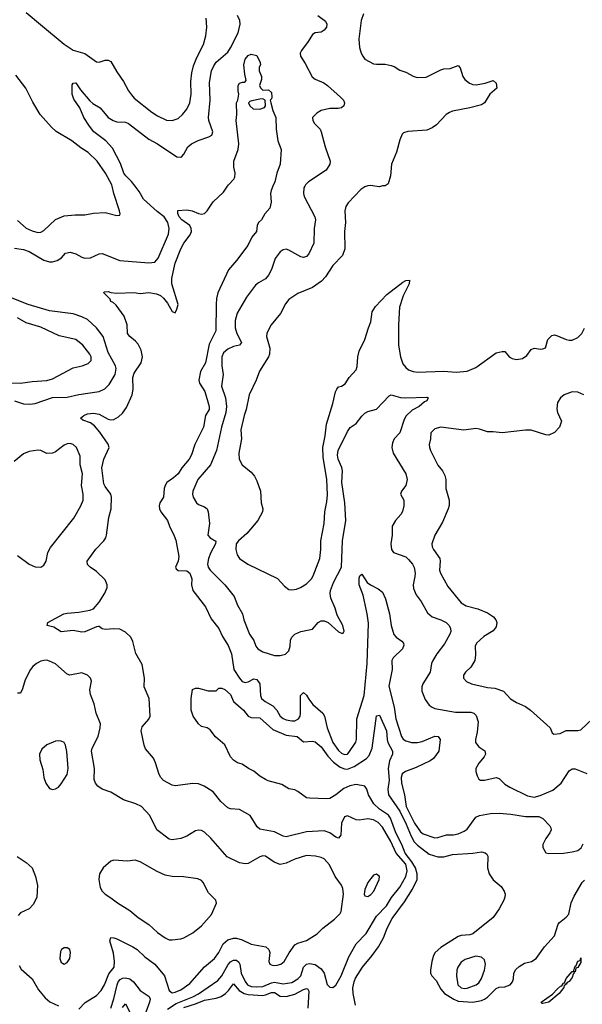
# Model space of a CAD drawing. Header units: inches. Extents: x 1678809 to 1859548, y 384609 to 522868.
# Tile 96 of 256: x 1772465 to 1776320, y 444396 to 451140. Entities that reach past the tile are written whole.
import ezdxf

# ---------------------------------------------------------------- set-up
doc = ezdxf.new("R2010")
doc.units = ezdxf.units.IN
doc.header["$MEASUREMENT"] = 0
doc.layers.add('B7474', color=7, linetype='Continuous')
doc.layers.add('B7475', color=7, linetype='Continuous')

msp = doc.modelspace()

# ---------------------------------------------------------------- linework, layer by layer
at = {"layer": 'B7474', "color": 5}
for points, elevation in [([(1772430, 449575.3), (1772490, 449565.1), (1772530, 449552.9), (1772630, 449493.7), (1772670, 449480.5), (1772690, 449480.8), (1772720.4, 449490), (1772750.9, 449510), (1772779.6, 449540.4), (1772810, 449548.4), (1772850, 449537.4), (1772890, 449512.7), (1772910, 449505.9), (1772950, 449509.5), (1773010, 449536.5), (1773030, 449538.8), (1773150, 449491.1), (1773350, 449473.6), (1773390, 449479.6), (1773414.3, 449505.7), (1773484.5, 449670), (1773489.9, 449710), (1773479.9, 449750), (1773453.7, 449790), (1773406, 449826), (1773312, 449910), (1773283, 449963), (1773255.2, 450000)], 260), ([(1772450, 449764.9), (1772510, 449713.2), (1772550, 449693.4), (1772590, 449681.8), (1772610, 449684.2), (1772630, 449695.5), (1772710, 449772.5), (1772770, 449796.8), (1772844.6, 449804.6), (1772910, 449802.4), (1772970, 449815.6), (1773050, 449819.5), (1773130, 449798.8), (1773150, 449802), (1773153.2, 449810), (1773149.3, 449830), (1773109.7, 449950), (1773097.8, 450000)], 280), ([(1773477.9, 444362.1), (1773537.9, 444402.1), (1773650, 444447.2), (1773690, 444468), (1773822.3, 444557.7), (1773850, 444590.2), (1773892.6, 444667.4), (1773910, 444687.6), (1773930, 444698.3), (1773950, 444698.6), (1773965.4, 444685.4), (1773973, 444670), (1773983.4, 444610), (1774010, 444551.3), (1774025, 444530), (1774050, 444518.6), (1774090, 444515.2), (1774130, 444518.3), (1774190, 444543.2), (1774210, 444546.5), (1774270, 444536.4), (1774330, 444545.9), (1774371.4, 444570), (1774390, 444591.6), (1774410, 444650.2), (1774429.9, 444670.1), (1774450, 444676.1), (1774490, 444669.3), (1774530, 444639.7), (1774550.9, 444610), (1774572, 444532), (1774590, 444512), (1774610, 444511.8), (1774630, 444527), (1774668.4, 444590), (1774718.9, 444721.1), (1774770.9, 444810), (1774838.9, 444881.1), (1774910, 444999.8), (1774977.1, 445070), (1775012.2, 445127.8), (1775070, 445198.4), (1775111, 445270), (1775120.4, 445310), (1775110, 445355.4), (1775045.4, 445430), (1775007.5, 445510), (1774950, 445608.7), (1774920.4, 445640.4), (1774890, 445659.2), (1774850, 445666.2), (1774790, 445656.9), (1774770, 445658.3), (1774710, 445687.6), (1774690, 445680.7), (1774670, 445637.2), (1774665.3, 445554.8), (1774650, 445534), (1774630, 445541), (1774589.9, 445569.9), (1774550, 445583.7), (1774430, 445578), (1774290, 445543.8), (1774270, 445546.6), (1774210, 445576.5), (1774110, 445595.8), (1774091.8, 445611.8), (1774043.5, 445690), (1773970, 445729.8), (1773910, 445734.5), (1773890, 445741.1), (1773843.8, 445783.8), (1773790.7, 445850), (1773729.7, 445890), (1773690, 445904.9), (1773650, 445909.1), (1773530, 445892.8), (1773510, 445897.4), (1773450, 445929.6), (1773431.8, 445950), (1773421.3, 445970), (1773395.6, 446050), (1773380.7, 446080.7), (1773326.1, 446146.1), (1773316.8, 446170), (1773297.7, 446270), (1773304.4, 446295.6), (1773350.6, 446349.4), (1773358, 446370), (1773352.7, 446490), (1773316.5, 446570), (1773321, 446630), (1773303.2, 446723.2), (1773259.5, 446799.5), (1773240.6, 446880.6), (1773226.4, 446910), (1773190, 446945.3), (1773150, 446965), (1773110, 446968.7), (1773050, 446963.5), (1773030, 446968.3), (1773010, 446984.2), (1773004.2, 446984.2), (1772990, 446982.4), (1772910, 446947.4), (1772890, 446945.8), (1772830, 446956.8), (1772750, 446947.3), (1772699, 446979), (1772654, 446990), (1772657.2, 447010), (1772766.6, 447070), (1772790, 447075.9), (1772870, 447080.8), (1772944.2, 447095.8), (1772970, 447105.4), (1773010, 447150.2), (1773048.2, 447211.8), (1773064.5, 447250), (1773065.2, 447270), (1773050, 447302.2), (1772990, 447360.7), (1772948.2, 447390), (1772929.1, 447409.1), (1772927.4, 447430), (1772986.6, 447513.4), (1773041.6, 447570), (1773054.1, 447590), (1773059.5, 447610), (1773076.2, 447730), (1773092.3, 447790), (1773094.9, 447870), (1773089.8, 447890), (1773050, 447942.3), (1773041.4, 447961.4), (1773027.6, 448070), (1773041.9, 448130), (1773078.2, 448210), (1773071.9, 448231.9), (1773014.2, 448314.2), (1772977.5, 448357.5), (1772950, 448379.8), (1772896.6, 448396.6), (1772880.9, 448410), (1772905.1, 448430), (1772930, 448440.8), (1772970, 448444.7), (1773010, 448437.5), (1773070, 448404.4), (1773090, 448399.2), (1773110, 448400.7), (1773141, 448419), (1773170, 448445.2), (1773196.7, 448483.3), (1773234.4, 448570), (1773242.1, 448610), (1773239.4, 448690), (1773250, 448717.8), (1773297.8, 448790), (1773306, 448830), (1773296.7, 448876.7), (1773276.9, 448916.9), (1773259.1, 448939), (1773219.3, 448970), (1773202.7, 448990), (1773201.2, 449050), (1773180.9, 449110), (1773125.4, 449185.4), (1773104.1, 449204.1), (1773089.3, 449210), (1773085.2, 449225.2), (1773042, 449270), (1773043.1, 449276.9), (1773070, 449278.8), (1773090, 449270.6), (1773127.7, 449267.7), (1773249.6, 449270.4), (1773290, 449264), (1773350, 449272), (1773402.8, 449262.8), (1773430, 449250.5), (1773450, 449233), (1773477.6, 449197.6), (1773510, 449142), (1773530, 449133), (1773542, 449158), (1773549.8, 449190), (1773507.8, 449330), (1773507.4, 449367.4), (1773515.7, 449410), (1773530, 449472.7), (1773570, 449570.3), (1773590, 449609.1), (1773633.3, 449666.7), (1773642, 449690), (1773639.8, 449710), (1773629.4, 449729.4), (1773575.1, 449770), (1773558.5, 449790), (1773547.2, 449812.7), (1773547.6, 449832.4), (1773610, 449838), (1773646.8, 449830), (1773690, 449812.9), (1773710, 449808.7), (1773730, 449812), (1773750, 449830.4), (1773790, 449892.6), (1773861.6, 449958.4), (1773889.3, 450000)], 240), ([(1774200.3, 450000), (1774187.8, 449970), (1774184, 449950), (1774187, 449890), (1774178, 449850), (1774144, 449810), (1774120.7, 449770), (1774100.4, 449750), (1774092, 449730), (1774087.2, 449690), (1774055.8, 449650), (1774027.1, 449592.9), (1773950, 449489.6), (1773894.4, 449425.6), (1773823.2, 449270), (1773812.7, 449230), (1773810.2, 449190.2), (1773807.6, 449010), (1773762.3, 448917.7), (1773738.9, 448790), (1773702.5, 448730), (1773691.1, 448671.1), (1773697.8, 448650), (1773732.2, 448592.2), (1773763.1, 448490), (1773763.8, 448470), (1773738.8, 448430), (1773724.1, 448350), (1773664.8, 448230), (1773641, 448159), (1773626.4, 448130), (1773575.1, 448070), (1773550, 448029.8), (1773519.1, 448000.9), (1773474, 447970), (1773460.5, 447950), (1773454, 447930), (1773449.4, 447870), (1773426, 447830), (1773421.5, 447810), (1773423.8, 447790), (1773431, 447770), (1773478.6, 447710), (1773491.5, 447670), (1773524.1, 447604.1), (1773534, 447574), (1773556.1, 447463.9), (1773550.2, 447430), (1773533.1, 447390), (1773537.7, 447377.7), (1773550, 447367.6), (1773610, 447365.7), (1773630, 447348.4), (1773643.2, 447310), (1773643, 447270), (1773652, 447230), (1773738.1, 447118.1), (1773776.1, 447036.1), (1773830, 446970.3), (1773854.8, 446914.8), (1773894.3, 446854.3), (1773916.9, 446796.9), (1773932.2, 446690), (1773970, 446630.2), (1773990, 446606.2), (1774010, 446598.9), (1774030, 446603.8), (1774070, 446625.8), (1774090, 446621.5), (1774111.1, 446590), (1774113.7, 446510), (1774122.2, 446490), (1774147.8, 446470), (1774200.3, 446440.3), (1774227.4, 446410), (1774250, 446368.5), (1774270, 446352.6), (1774290, 446345.1), (1774330, 446336.8), (1774350, 446338.1), (1774376.2, 446350), (1774386.3, 446370), (1774389.8, 446390), (1774389.8, 446510), (1774410, 446530.4), (1774430, 446512.7), (1774445.4, 446485.4), (1774474, 446450), (1774542.8, 446390), (1774552.4, 446370), (1774571.1, 446290), (1774609.6, 446190), (1774650, 446135.2), (1774670, 446116.3), (1774690, 446106.3), (1774710, 446109.3), (1774720.2, 446119.8), (1774768.3, 446191.7), (1774772.4, 446210), (1774775, 446350), (1774826, 446510), (1774846.7, 446730), (1774854.3, 447005.7), (1774845.8, 447070), (1774818, 447198), (1774791.5, 447270), (1774790, 447314), (1774795.3, 447330), (1774810, 447341), (1774845, 447284.9), (1774868.2, 447268.2), (1774921.6, 447241.6), (1774950, 447219.1), (1774972.3, 447172.3), (1774998.5, 447070), (1775010.1, 446990), (1775028.6, 446928.6), (1775044, 446910), (1775082.5, 446882.5), (1775093.6, 446870), (1775096.1, 446856.1), (1775087.2, 446830), (1775023.9, 446770), (1775015.8, 446750), (1775017.6, 446690), (1774994.1, 446574.1), (1775031.6, 446431.6), (1775042.2, 446350), (1775081.6, 446230), (1775092.5, 446212.5), (1775110, 446199.8), (1775150, 446189.6), (1775190, 446190.1), (1775223.3, 446196.7), (1775310, 446232.6), (1775331.2, 446231.2), (1775345.7, 446210), (1775335.9, 446130), (1775299.8, 446080.2), (1775276.7, 446063.3), (1775181.7, 446018.3), (1775108, 445990), (1775086.5, 445973.5), (1775078.2, 445950), (1775081.5, 445910), (1775101.3, 445830), (1775113.5, 445750), (1775170, 445635.4), (1775210, 445578), (1775230, 445563.5), (1775310, 445536.5), (1775330, 445537.2), (1775390, 445557.2), (1775436.3, 445556.3), (1775470, 445563), (1775510, 445581.1), (1775530, 445595.4), (1775590, 445677.8), (1775616, 445690), (1775690, 445702.1), (1775750, 445705.7), (1775830, 445698.5), (1775930, 445682), (1776022, 445682), (1776048.7, 445668.7), (1776098, 445618), (1776104.9, 445604.9), (1776106.7, 445590), (1776098, 445570), (1776069.3, 445530.7), (1776050.3, 445490), (1776050.3, 445470), (1776070, 445433.4), (1776090, 445428.2), (1776190, 445430.2), (1776250, 445439), (1776289.8, 445450.2), (1776311.8, 445468.2), (1776326, 445494)], 240), ([(1774417.4, 450000), (1774411.4, 449988.6), (1774409, 449950), (1774414.9, 449930), (1774487, 449790), (1774491.8, 449770), (1774483.5, 449710), (1774480.6, 449610), (1774444.8, 449535.2), (1774430, 449518), (1774410, 449511.1), (1774390, 449516), (1774310, 449562), (1774290, 449567.8), (1774270, 449564.2), (1774248.4, 449550), (1774214.7, 449505.3), (1774189, 449430), (1774170, 449389.6), (1774150, 449364.7), (1774101.3, 449338.7), (1774079.4, 449320.6), (1774019.8, 449240.2), (1773954.2, 449130), (1773941.2, 449078.8), (1773941.4, 449030), (1773952.8, 448990), (1773983.9, 448930), (1773970.4, 448910), (1773930, 448902.7), (1773890, 448883.9), (1773862.1, 448857.9), (1773849, 448830), (1773849.5, 448769.5), (1773859.2, 448710), (1773847.1, 448630), (1773875.9, 448550), (1773882.7, 448490), (1773877.3, 448450), (1773846.6, 448350), (1773812.9, 448190), (1773771.9, 448090), (1773685.2, 447990), (1773650.3, 447910), (1773648.8, 447890), (1773653.4, 447870), (1773676.4, 447830), (1773690, 447818.7), (1773730, 447803.1), (1773748.8, 447788.8), (1773755.3, 447770), (1773764.6, 447690), (1773754, 447610), (1773770.2, 447590.2), (1773808.6, 447568.6), (1773806.9, 447550), (1773773.9, 447490), (1773758.9, 447450), (1773751.8, 447410), (1773756.3, 447390), (1773769.1, 447369.1), (1773870.3, 447270), (1773934.9, 447190), (1773957.6, 447130), (1773991.4, 447070), (1774000.2, 447030), (1774038.9, 446930), (1774068.2, 446888.2), (1774083.1, 446850), (1774097.6, 446830), (1774130.7, 446810), (1774210, 446784.9), (1774250, 446784.4), (1774285.2, 446794.8), (1774310, 446818), (1774318.7, 446850), (1774320.4, 446890), (1774329.7, 446910), (1774349.6, 446930), (1774390, 446950.3), (1774470, 446964.4), (1774510, 447010.6), (1774530, 447023), (1774550, 447023), (1774578, 447010), (1774650, 446946.8), (1774670, 446938), (1774682, 446938), (1774688, 446952), (1774678, 446990), (1774640.5, 447060.5), (1774627.3, 447110), (1774596.6, 447176.6), (1774592, 447210), (1774594, 447230), (1774614.9, 447285.1), (1774669.9, 447390.1), (1774677.1, 447570), (1774699, 447710), (1774692.6, 447830), (1774673.1, 447970), (1774677.1, 448050), (1774673.1, 448073.1), (1774647.1, 448130), (1774643, 448157), (1774647.2, 448190), (1774710, 448319.5), (1774730, 448346.7), (1774770, 448374.4), (1774810, 448425.5), (1774830, 448443.8), (1774850, 448455.5), (1774910, 448473), (1774996.6, 448563.4), (1775010, 448570.6), (1775073.3, 448553.3), (1775110, 448550.3), (1775254.4, 448554.4), (1775264.7, 448550), (1775253.4, 448530), (1775237.7, 448522.3), (1775202, 448490), (1775155.1, 448464.9), (1775113.7, 448426.3), (1775098.7, 448401.3), (1775070, 448309.4), (1775031.5, 448268.5), (1775018.3, 448241.7), (1775015.3, 448210), (1775023.1, 448170), (1775110.4, 448030), (1775119.1, 447990), (1775110, 447948.7), (1775081, 447910), (1775074.8, 447890), (1775098, 447850), (1775096.4, 447810), (1775088.5, 447771.5), (1775076.3, 447750), (1775039.3, 447710), (1775018, 447670), (1775017.6, 447610), (1775008.7, 447550), (1775012, 447512), (1775026.8, 447490), (1775110, 447460.2), (1775130, 447443.6), (1775155.9, 447410), (1775167.3, 447387.3), (1775174.2, 447350), (1775173.2, 447326.8), (1775160.2, 447270), (1775163.2, 447243.2), (1775181.3, 447201.3), (1775215.1, 447155.1), (1775258.2, 447078.2), (1775290.2, 447050.2), (1775349.6, 447030.4), (1775386.7, 447010), (1775407.2, 446990), (1775417.3, 446970), (1775418.2, 446950), (1775411.9, 446930), (1775375.7, 446864.3), (1775323.6, 446796.5), (1775296.1, 446750), (1775286.7, 446730), (1775276.5, 446670), (1775228.2, 446590), (1775220.7, 446570), (1775221.1, 446541.1), (1775242.9, 446482.9), (1775270, 446445.3), (1775290.2, 446430.2), (1775310, 446422.4), (1775450, 446396), (1775555.9, 446395.9), (1775575.5, 446390), (1775593, 446373), (1775605.2, 446330), (1775599.5, 446260.5), (1775588, 446210), (1775588.9, 446190), (1775610, 446159.3), (1775651.4, 446131.4), (1775655.8, 446110), (1775648.4, 446090), (1775610, 446046.6), (1775590.5, 446010), (1775590.6, 445990), (1775599.9, 445959.9), (1775610, 445938), (1775622, 445930), (1775650, 445930.7), (1775730.3, 445950.3), (1775750, 445943), (1775790, 445904.4), (1775822.8, 445882.8), (1775944.2, 445824.2), (1775990, 445815.1), (1776030, 445826.1), (1776117.2, 445862.8), (1776175.4, 445910), (1776230, 445994), (1776250, 446008.7), (1776270, 446008.9), (1776350, 445976.2)], 260), ([(1774843.1, 450000), (1774830, 449994.3), (1774803.2, 449976.8), (1774714.7, 449885.3), (1774699.1, 449860.9), (1774692, 449830), (1774696.5, 449750), (1774691, 449690), (1774692.4, 449570), (1774675.5, 449524.5), (1774610, 449456.9), (1774560.9, 449379.1), (1774533.1, 449350), (1774470, 449305.3), (1774370, 449263.5), (1774310, 449223.5), (1774286.2, 449193.8), (1774252.7, 449127.3), (1774188.5, 449050), (1774174.3, 449025.7), (1774158.9, 448990), (1774155.8, 448970), (1774178.2, 448890), (1774176.3, 448850), (1774168.6, 448830), (1774106.8, 448733.2), (1774084, 448670), (1774038, 448570), (1774017.5, 448470), (1774003.5, 448430), (1773980.7, 448330), (1773984.6, 448270), (1773966.2, 448170), (1773967.9, 448130), (1773990, 448090.4), (1774050, 448040.4), (1774072.7, 448012.7), (1774090, 447982), (1774114.3, 447910), (1774120.3, 447830), (1774130.4, 447790), (1774128.8, 447770), (1774097.1, 447710), (1774020.3, 447619.7), (1773963.6, 447570), (1773949.1, 447550), (1773946.3, 447510), (1773955.1, 447475.1), (1773970.4, 447450), (1774028, 447410), (1774231.3, 447311.3), (1774279.4, 447259.4), (1774310, 447237.6), (1774330, 447234), (1774360.8, 447239.2), (1774389.7, 447250.3), (1774430, 447275.8), (1774464.4, 447310), (1774475.9, 447330), (1774521, 447450), (1774528.4, 447510), (1774528.6, 447571.4), (1774551.1, 447690), (1774555.3, 447770), (1774570, 447838), (1774574.5, 447885.5), (1774569, 447990), (1774544.1, 448144.1), (1774541.9, 448210), (1774558, 448290), (1774567.2, 448370), (1774610.8, 448510), (1774628.7, 448591.3), (1774636.9, 448610), (1774650, 448624.4), (1774670, 448630.3), (1774694.7, 448645.2), (1774722.9, 448690), (1774770, 448740.7), (1774776.4, 448763.6), (1774781.8, 448830), (1774791.8, 448870), (1774829.8, 448950), (1774854.2, 449030), (1774871.6, 449070), (1774880.6, 449139.4), (1774903.4, 449176.6), (1774981.1, 449258.9), (1775090, 449342.4), (1775110, 449353.8), (1775135.3, 449355.3), (1775132.9, 449330), (1775092, 449248), (1775067.1, 449170), (1775060.6, 449050), (1775059.7, 448910), (1775074.2, 448830), (1775090, 448782.4), (1775110, 448757.6), (1775130, 448742.6), (1775161, 448730), (1775190, 448725.8), (1775370, 448731.9), (1775454.6, 448725.4), (1775530, 448732.3), (1775590, 448758), (1775730, 448858.4), (1775770, 448867.7), (1775790, 448866.8), (1775819.1, 448830), (1775838.9, 448818.9), (1775870, 448813.1), (1775910, 448819), (1775939.8, 448840.2), (1775970, 448880.4), (1775990, 448890.4), (1776036.2, 448883.8), (1776050, 448884.9), (1776066.6, 448893.4), (1776084.5, 448950), (1776110, 448976.3), (1776130, 448980.5), (1776150, 448975.5), (1776208.8, 448948.8), (1776230, 448944.4), (1776250, 448944.9), (1776290, 448962.4), (1776316.9, 448990), (1776333.9, 449026.1)], 280), ([(1774944, 450000), (1774930, 449995.3), (1774898.3, 450000)], 280), ([(1772430, 448530.2), (1772490, 448509.3), (1772534, 448506), (1772570, 448511.8), (1772688.9, 448551.1), (1772790, 448553.8), (1772870, 448573.7), (1773010, 448594.3), (1773047.9, 448612.1), (1773078.2, 448641.8), (1773119.7, 448710), (1773125.1, 448750), (1773121, 448770), (1773070, 448861.6), (1773037.5, 448970), (1772990, 449028.9), (1772930, 449087.2), (1772890, 449105.6), (1772830, 449124.6), (1772670, 449146.6), (1772522.9, 449190), (1772390, 449241.6)], 260), ([(1772410, 448651.6), (1772470, 448650.7), (1772550, 448662.3), (1772650, 448668.9), (1772690, 448680.9), (1772830, 448755.8), (1772892.7, 448770), (1772934.7, 448785.3), (1772953.6, 448806.4), (1772954.2, 448830), (1772944.5, 448850), (1772897.4, 448910), (1772850, 448949.8), (1772735.4, 448975.4), (1772610, 449033.9), (1772510, 449064.1), (1772450, 449098.7)], 280), ([(1776330, 448569.4), (1776289.5, 448589.5), (1776250, 448591.8), (1776196, 448570), (1776170.8, 448550), (1776150, 448518), (1776145.8, 448474.2), (1776150.5, 448450), (1776177.4, 448390), (1776163.5, 448350), (1776130, 448311.5), (1776090, 448293.3), (1776070, 448295.8), (1775970, 448327.4), (1775930, 448328.7), (1775770, 448310.8), (1775710, 448317.4), (1775670, 448316.8), (1775615.3, 448335.3), (1775590, 448339.3), (1775508.9, 448328.9), (1775350, 448349.7), (1775310, 448338.7), (1775281.6, 448310), (1775279.1, 448270), (1775270.4, 448230), (1775272, 448210), (1775280.3, 448190), (1775329.4, 448089.4), (1775361.7, 448050), (1775378.5, 448018.5), (1775383.9, 447990), (1775384.7, 447930), (1775406.9, 447850), (1775407.1, 447812.9), (1775401.8, 447790), (1775362.8, 447697.2), (1775308.5, 447610), (1775288.9, 447550), (1775290.3, 447530), (1775299.5, 447510), (1775342.6, 447450), (1775345.4, 447430), (1775341.4, 447370), (1775347.5, 447350), (1775398.4, 447258.4), (1775490, 447146), (1775524.4, 447124.4), (1775604.1, 447104.1), (1775670, 447076.5), (1775710.3, 447050), (1775727.2, 447030), (1775734.7, 447010), (1775730, 446980.9), (1775710, 446953), (1775645.2, 446914.8), (1775594, 446870), (1775586, 446850), (1775587.8, 446790), (1775582.8, 446750), (1775555, 446705), (1775518.4, 446670), (1775506.7, 446650), (1775506.4, 446630), (1775526.6, 446606.6), (1775561, 446590), (1775670, 446566.5), (1775720.3, 446560.2), (1775779.9, 446539.9), (1775828.8, 446488.8), (1775870, 446463), (1775930, 446434.9), (1775964, 446410), (1776098.8, 446290), (1776114.4, 446254.4), (1776125.8, 446245.8), (1776168, 446250), (1776210, 446270.8), (1776290, 446270.8), (1776310, 446276), (1776389.4, 446350.6)], 280), ([(1772450, 447470.2), (1772530, 447411.3), (1772570, 447391.3), (1772609.8, 447390.2), (1772630, 447403.1), (1772647.2, 447430), (1772657.7, 447490), (1772675.4, 447524.6), (1772834.8, 447725.2), (1772883.1, 447810), (1772899.8, 447850), (1772898.8, 447890), (1772887.9, 447950), (1772894.5, 448030), (1772879.7, 448090), (1772878, 448150), (1772853.6, 448210), (1772830.9, 448230.9), (1772810, 448237.4), (1772790, 448235.4), (1772770, 448226.3), (1772710, 448179.1), (1772690, 448171), (1772650, 448168), (1772610, 448189.6), (1772590, 448192), (1772530, 448181.4), (1772490, 448165.5), (1772427, 448113)], 260), ([(1772870, 444362), (1772912.5, 444407.5), (1772990, 444455.2), (1773023.4, 444490), (1773045.6, 444530), (1773076.1, 444603.9), (1773112.3, 444650), (1773115.1, 444690), (1773106.8, 444746.8), (1773081.6, 444830), (1773090, 444852.4), (1773110, 444851.6), (1773130, 444843.7), (1773239.5, 444790), (1773270.3, 444770), (1773321.2, 444721.2), (1773390, 444670.2), (1773457.1, 444590), (1773488.4, 444490), (1773510, 444475.2), (1773530, 444478.3), (1773570, 444494.4), (1773630, 444538.8), (1773730, 444652.1), (1773800.3, 444710), (1773828.7, 444750), (1773859.7, 444810), (1773890, 444837.3), (1773930, 444849.2), (1773950, 444848.3), (1773990, 444836.8), (1774050, 444807.5), (1774150.2, 444790.2), (1774172.7, 444770), (1774178.4, 444750), (1774172.2, 444690), (1774179.1, 444670), (1774202.2, 444662.2), (1774230, 444663.2), (1774253.3, 444670), (1774277.2, 444690), (1774310.6, 444749.4), (1774350, 444803.1), (1774370, 444815.2), (1774430, 444831.8), (1774502.7, 444877.3), (1774543, 444917), (1774621.5, 444978.5), (1774661.2, 445018.8), (1774667.8, 445032.2), (1774682.4, 445150), (1774678.8, 445190), (1774670, 445211.6), (1774626.9, 445270), (1774587.7, 445350), (1774550, 445391.1), (1774530, 445401), (1774490.7, 445410.7), (1774430, 445414), (1774350, 445390.8), (1774290, 445362.2), (1774250, 445354.4), (1774209.1, 445369.1), (1774150, 445409.7), (1774130, 445412.4), (1774110, 445406.6), (1774030, 445359.8), (1774010, 445357.3), (1773970, 445365.1), (1773886.3, 445406.3), (1773774.2, 445534.2), (1773730, 445574.3), (1773710, 445585.4), (1773690, 445588.4), (1773670, 445584.4), (1773610, 445546.6), (1773570, 445531.2), (1773510, 445523), (1773490, 445527.8), (1773404.2, 445590), (1773355.4, 445690), (1773299.1, 445750), (1773260.7, 445770), (1773176.8, 445796.8), (1773090, 445849.6), (1773030, 445869.6), (1772999.5, 445890), (1772983.6, 445910), (1772975.8, 445935.8), (1772976.8, 446010), (1772957.1, 446130), (1772962.2, 446150), (1773002.4, 446230), (1773016.5, 446290), (1773017.6, 446317.6), (1772989.7, 446390), (1772974.9, 446454.9), (1772950, 446518), (1772946.3, 446550), (1772957.6, 446610), (1772949.5, 446630), (1772929.7, 446649.7), (1772890, 446667.3), (1772808.7, 446650), (1772790, 446657), (1772710, 446728.5), (1772670, 446747.1), (1772650, 446752.3), (1772630, 446751.3), (1772610, 446746), (1772580.5, 446730), (1772554.4, 446710), (1772538, 446690), (1772502.6, 446617.4), (1772484.5, 446555.5), (1772470, 446526), (1772450, 446526)], 260), ([(1774766, 444390), (1774749.9, 444469.9), (1774748.5, 444508.5), (1774755.9, 444550), (1774765.4, 444574.6), (1774813.3, 444650), (1774880.5, 444730), (1774923.2, 444790), (1774957.6, 444850), (1774983.6, 444916.4), (1775017, 444983), (1775101.3, 445098.7), (1775156.3, 445183.7), (1775187.4, 445250), (1775188.6, 445290), (1775175.7, 445330), (1775151.2, 445371.2), (1775105.1, 445430), (1775083.5, 445490), (1775041.2, 445570), (1775005.3, 445670), (1774991.4, 445691.4), (1774930, 445731.7), (1774892.4, 445770), (1774855.6, 445830), (1774844.4, 445870), (1774829.8, 445889.8), (1774770, 445900.9), (1774727.4, 445892.6), (1774685.1, 445874.9), (1774630, 445829.8), (1774590, 445805.7), (1774570, 445802), (1774450, 445806.9), (1774429.8, 445809.8), (1774370, 445854.5), (1774350, 445864.5), (1774310, 445872.7), (1774261.5, 445901.5), (1774167.3, 445927.3), (1774150, 445936), (1774110, 445959.3), (1774070, 445993.2), (1774031.9, 446011.9), (1773990, 446041.2), (1773958, 446050), (1773930, 446069), (1773909.3, 446090), (1773870, 446173.2), (1773807.3, 446227.3), (1773770, 446276), (1773750, 446289.4), (1773710, 446299.5), (1773690, 446318), (1773654.5, 446370), (1773640.7, 446410), (1773639.3, 446490), (1773648.7, 446551.3), (1773670, 446561), (1773690, 446561), (1773756.4, 446543.6), (1773810, 446542), (1773830, 446562), (1773850, 446561), (1773870, 446552.7), (1773910, 446517.3), (1773930.4, 446470), (1773999.3, 446410), (1774030.5, 446370), (1774050, 446359.6), (1774110, 446357.3), (1774198.9, 446278.9), (1774290, 446240.2), (1774366, 446230), (1774410, 446193), (1774470, 446199.1), (1774490, 446192.9), (1774530, 446159.3), (1774576, 446096), (1774614.7, 446054.7), (1774660.1, 446020.1), (1774690, 446007.8), (1774710, 446007), (1774756.5, 446023.5), (1774840.6, 446079.4), (1774860.4, 446099.6), (1774879.9, 446150), (1774910, 446372), (1774930, 446377.3), (1774977.8, 446270), (1774981.9, 446210), (1774988.3, 446188.3), (1775019.7, 446130), (1775020.3, 446110), (1774997.7, 446062.3), (1774988.9, 446011.1), (1774995.3, 445930), (1774986.8, 445870), (1774991.6, 445831.6), (1775070, 445718.4), (1775112.7, 445630), (1775146.5, 445546.5), (1775167.9, 445507.9), (1775190, 445484.7), (1775270, 445424.2), (1775330, 445405), (1775370, 445405.2), (1775430, 445422.1), (1775568.9, 445431.1), (1775630, 445439.6), (1775653.7, 445433.7), (1775664.6, 445424.6), (1775671.5, 445410), (1775669.5, 445330), (1775682.5, 445290), (1775710, 445249.4), (1775763, 445203), (1775785.1, 445170), (1775790.6, 445150), (1775789.6, 445130), (1775782.1, 445110), (1775750.6, 445049.4), (1775708.9, 444991.1), (1775570, 444877.9), (1775550, 444870.5), (1775490, 444866.3), (1775470, 444859.4), (1775350, 444784.9), (1775312.7, 444750), (1775300.9, 444730), (1775288.7, 444690), (1775278.6, 444630), (1775279.8, 444610), (1775289.4, 444590), (1775317.9, 444557.9), (1775350, 444500.2), (1775376.3, 444470), (1775440.6, 444430), (1775470, 444418), (1775570, 444409.7), (1775630, 444422), (1775650.2, 444429.8), (1775670, 444444.4), (1775730, 444504.8), (1775750, 444512.1), (1775790, 444516), (1775825.4, 444530), (1775842, 444550), (1775849, 444570), (1775851.7, 444610), (1775865.2, 444634.8), (1775886.2, 444653.8), (1775923.4, 444676.6), (1775972, 444690), (1776003.5, 444710), (1776060.4, 444790), (1776130, 444864.4), (1776155.5, 444944.5), (1776163.1, 444956.9), (1776210, 444992), (1776226.7, 445013.3), (1776244.5, 445090), (1776263.1, 445136.9), (1776318.3, 445230), (1776333.9, 445246.1)], 220), ([(1772447, 445407), (1772510, 445366.2), (1772549.5, 445329.5), (1772574, 445270), (1772586.9, 445210), (1772582.4, 445130), (1772559.4, 445080.6), (1772529.3, 445050.7), (1772470, 445021.3), (1772455.3, 445004.7)], 260), ([(1772460.9, 444660.9), (1772475.7, 444635.7), (1772550.8, 444570.8), (1772593.8, 444493.9), (1772640.1, 444440.1), (1772672.3, 444412.3), (1772730, 444384.9)], 260), ([(1773090, 444370.3), (1773110, 444433.4), (1773131.6, 444530), (1773139.5, 444550), (1773153.3, 444566.7), (1773170, 444574.5), (1773190, 444576.5), (1773218.5, 444570), (1773243.8, 444550), (1773290.9, 444490.9), (1773351, 444450), (1773357.6, 444430), (1773355.1, 444410), (1773330, 444341.6)], 240), ([(1773590, 444374.9), (1773670, 444399.1), (1773730, 444423.7), (1773810, 444438.3), (1773844.5, 444450), (1773875.5, 444470), (1773895.6, 444490), (1773930, 444536.5), (1773968.5, 444490), (1774001.9, 444470), (1774030, 444463.7), (1774130, 444456.7), (1774150, 444459.8), (1774190, 444476), (1774210, 444475.6), (1774250, 444451.5), (1774290.5, 444449.5), (1774350, 444465.7), (1774410, 444497.8), (1774430, 444503), (1774438.4, 444498.4), (1774445.5, 444485.5), (1774440.1, 444370)], 220), ([(1773170, 444374), (1773190, 444398.7), (1773233.5, 444313.5)], 220)]:
    msp.add_lwpolyline(points, dxfattribs=dict(at, elevation=elevation))
for points, elevation in [([(1772730, 446201.2), (1772710, 446197.2), (1772650, 446173.2), (1772615.9, 446144.1), (1772600.7, 446110), (1772602.8, 446070), (1772623.4, 446003.4), (1772630.4, 445950), (1772643.1, 445910), (1772670, 445874), (1772690, 445866), (1772710, 445870.8), (1772730, 445884), (1772750, 445906.8), (1772789.4, 445970), (1772797.6, 446010), (1772787.7, 446127.7), (1772779.3, 446170), (1772770, 446188.7), (1772750, 446199)], 280), ([(1773110, 445383.7), (1773090, 445376), (1773036, 445330), (1773011, 445290), (1773006, 445250), (1773015.3, 445195.3), (1773030.7, 445170.7), (1773051.3, 445150), (1773090, 445126), (1773134.8, 445090), (1773218.7, 445038.7), (1773276.3, 444990), (1773350, 444942.6), (1773410, 444886.7), (1773460.7, 444850), (1773490, 444838.4), (1773510, 444836.4), (1773570, 444844.4), (1773590, 444850.4), (1773650, 444886), (1773710, 444932.7), (1773778, 445010), (1773812.5, 445087.5), (1773809.3, 445110), (1773758.9, 445158.9), (1773722.9, 445230), (1773710, 445244.5), (1773685.2, 445254.8), (1773588.2, 445268.2), (1773508.9, 445271.1), (1773460.9, 445280.9), (1773406.2, 445306.2), (1773290, 445372), (1773256.9, 445383.1), (1773204, 445376)], 280), ([(1774910, 445286), (1774890, 445279.5), (1774870, 445257), (1774850, 445229.3), (1774830, 445182), (1774826, 445150), (1774830, 445138), (1774850, 445134), (1774870, 445146.7), (1774892.2, 445170), (1774927, 445250), (1774929.2, 445270)], 260), ([(1772790, 444782), (1772770, 444782), (1772752, 444770), (1772743.5, 444756.5), (1772738.8, 444710), (1772750, 444682), (1772756.9, 444676.9), (1772770, 444671.3), (1772790, 444681), (1772809, 444710), (1772813.2, 444750), (1772808, 444770)], 280), ([(1775590, 444725), (1775517.3, 444702.7), (1775490, 444684.4), (1775467.5, 444650), (1775460.9, 444630), (1775457.9, 444590), (1775466.4, 444530), (1775490, 444507.4), (1775510, 444503.9), (1775530, 444506.8), (1775592, 444528), (1775610, 444543.6), (1775630, 444573.4), (1775650.6, 444630), (1775655.8, 444670), (1775650, 444699.3), (1775630, 444719.7)], 240), ([(1776210, 444534.5), (1776204, 444536), (1776204, 444530), (1776195.4, 444524.6), (1776192.1, 444510), (1776160.9, 444470), (1776090, 444409.3), (1776050, 444401.3), (1776042.3, 444402.3), (1776037, 444410), (1776115.8, 444464.2), (1776150, 444502.6), (1776170, 444519.6), (1776178.4, 444521.6), (1776190, 444540.5), (1776197.6, 444542.4), (1776210, 444572), (1776250, 444620.5), (1776259.5, 444620.5), (1776270, 444658), (1776277.4, 444662.6), (1776290, 444692), (1776304.1, 444695.9), (1776310, 444714), (1776310, 444681.2), (1776290, 444648.4), (1776276.4, 444643.6), (1776270, 444619), (1776261, 444619), (1776264, 444610), (1776257.3, 444602.7), (1776250, 444578.4), (1776230, 444551.8), (1776215.9, 444544.1)], 180)]:
    msp.add_lwpolyline(points, close=True, dxfattribs=dict(at, elevation=elevation))
at = {"layer": 'B7475', "color": 5}
for points, elevation in [([(1772510.1, 451190.1), (1772606.5, 451106.5), (1772770, 450971.9), (1772830, 450931.8), (1772910, 450909.4), (1772990, 450851.7), (1773010, 450850.3), (1773050, 450862.7), (1773070, 450864), (1773090, 450853.4), (1773130, 450782), (1773176.7, 450716.7), (1773210, 450652.4), (1773230, 450624.9), (1773250, 450603.1), (1773370, 450506), (1773410, 450480.7), (1773470, 450451.6), (1773510, 450448.9), (1773550, 450464.2), (1773579.7, 450490), (1773610, 450527.2), (1773629.8, 450570), (1773640.3, 450630), (1773636.9, 450716.9), (1773643.6, 450776.4), (1773656.3, 450823.7), (1773679, 450881), (1773723.5, 450970), (1773739.7, 451030), (1773748, 451090), (1773742.2, 451150)], 280), ([(1773255.2, 450000), (1773231.5, 450031.5), (1773192.2, 450070), (1773178.4, 450090), (1773154.5, 450154.5), (1773100.2, 450260.2), (1773055.3, 450310), (1772972.3, 450372.3), (1772943.1, 450410), (1772903.5, 450470), (1772876.8, 450536.8), (1772836.6, 450596.6), (1772824.2, 450630), (1772825.4, 450694.6), (1772830, 450704.7), (1772850, 450706.8), (1772880.6, 450660.6), (1772945, 450585), (1772965.9, 450565.9), (1773017.1, 450537.1), (1773071.8, 450470), (1773104.9, 450450), (1773130, 450441.3), (1773190, 450437.7), (1773210, 450429.1), (1773350, 450322), (1773410, 450288.8), (1773540.9, 450200.9), (1773570, 450198), (1773576.4, 450203.6), (1773590, 450218), (1773616.8, 450270), (1773641.1, 450290), (1773686.7, 450313.3), (1773761.4, 450338.6), (1773781.6, 450350), (1773787.7, 450372.3), (1773760.3, 450450), (1773757.6, 450470), (1773769.9, 450590), (1773766.2, 450710), (1773779.8, 450790), (1773795, 450825), (1773811.3, 450848.7), (1773890, 450918.5), (1773910, 450946.5), (1773960.9, 451050), (1773975.4, 451110), (1773973.8, 451133.9), (1773956.1, 451170)], 260), ([(1774508.5, 451170), (1774559.1, 451130), (1774570.4, 451110), (1774567.7, 451090), (1774551.8, 451068.2), (1774530, 451054.5), (1774490, 451049.5), (1774470, 451039.5), (1774440.3, 450990), (1774394.9, 450930), (1774387.2, 450910), (1774388, 450890), (1774420.6, 450840.6), (1774469.1, 450749.1), (1774490, 450732.4), (1774547.7, 450707.7), (1774573, 450690), (1774664, 450610), (1774682.8, 450590), (1774691, 450570), (1774686, 450550), (1774670, 450537.2), (1774647.7, 450532.3), (1774590, 450531.8), (1774530, 450518.4), (1774500.3, 450499.7), (1774470.8, 450470), (1774473.4, 450450), (1774483.8, 450430), (1774523.1, 450390), (1774531.4, 450371.4), (1774558, 450270), (1774591.3, 450170), (1774590, 450149.5), (1774564.2, 450110), (1774443.1, 450030), (1774422.6, 450010), (1774417.4, 450000)], 260), ([(1774820.3, 451179.8), (1774805.1, 451134.9), (1774787.6, 451007.6), (1774793.4, 450950), (1774803.7, 450910), (1774814.9, 450890), (1774830.7, 450870), (1774890, 450838.4), (1774910, 450834.4), (1774970, 450835.8), (1775010, 450827.4), (1775030, 450820.3), (1775070, 450794.9), (1775110, 450781.6), (1775166, 450750), (1775190, 450744.9), (1775250, 450747), (1775350, 450797.6), (1775370, 450803.7), (1775413.6, 450806.4), (1775470, 450826), (1775482.8, 450810), (1775502, 450750), (1775515.5, 450730), (1775545.9, 450705.9), (1775570, 450696), (1775593.3, 450693.3), (1775654.6, 450705.4), (1775710, 450723), (1775730, 450706), (1775734.4, 450670), (1775687.3, 450630), (1775648.9, 450571.1), (1775630, 450556.9), (1775550, 450535.8), (1775430, 450513.3), (1775410, 450504.8), (1775387, 450490), (1775320.5, 450419.5), (1775290, 450398.7), (1775255.6, 450384.4), (1775124.9, 450375.1), (1775094, 450366), (1775084.9, 450355.1), (1775070, 450318), (1775046.2, 450233.8), (1775013.4, 450150), (1775005.5, 450070), (1774990, 450015.3), (1774970, 450002), (1774950, 450002), (1774944, 450000)], 280), ([(1773889.3, 450000), (1773896, 450010), (1773931.5, 450048.5), (1773938.1, 450061.9), (1773941, 450090), (1773932.8, 450130), (1773931.6, 450170), (1773962.3, 450250), (1773965.8, 450290), (1773947.9, 450450), (1773952.6, 450490), (1773949.6, 450570), (1773959, 450590), (1773965.2, 450630), (1773961.2, 450650), (1773962.7, 450690), (1773970, 450704.7), (1773992, 450712), (1774008, 450712), (1774016.4, 450723.6), (1774006.3, 450766.3), (1774000.7, 450830), (1774010, 450870.8), (1774030, 450894), (1774050, 450904.7), (1774090, 450894), (1774112, 450848), (1774114, 450830), (1774105.4, 450814.6), (1774104.7, 450790), (1774122, 450750), (1774122, 450730), (1774106.8, 450690), (1774114.4, 450674.4), (1774130, 450658), (1774170, 450658.8), (1774190, 450642), (1774192.2, 450610), (1774190, 450598), (1774182, 450590), (1774184.7, 450570), (1774199.1, 450519.1), (1774220.5, 450470), (1774221.3, 450390), (1774234.6, 450310), (1774256.4, 450250), (1774250.2, 450150), (1774225.8, 450090), (1774212.8, 450030), (1774200.3, 450000)], 240), ([(1773097.8, 450000), (1773095.4, 450010), (1773051.9, 450090), (1772995, 450170), (1772933.7, 450230), (1772882.6, 450262.6), (1772821.7, 450310), (1772714.9, 450374.9), (1772683, 450403), (1772604.4, 450490), (1772554.1, 450574.1), (1772505.7, 450670), (1772439.4, 450759.4)], 280), ([(1774898.3, 450000), (1774870, 450004.2), (1774850, 450003), (1774843.1, 450000)], 280)]:
    msp.add_lwpolyline(points, dxfattribs=dict(at, elevation=elevation))
at = {"layer": 'B7475', "color": 5, "elevation": 240}
msp.add_lwpolyline([(1774130, 450598), (1774110, 450595.3), (1774056, 450584), (1774041, 450579), (1774032, 450570), (1774041, 450550), (1774064.7, 450530), (1774110, 450526.8), (1774142, 450538), (1774148.7, 450550), (1774146, 450590)], close=True, dxfattribs=at)

doc.saveas('drawing.dxf')
